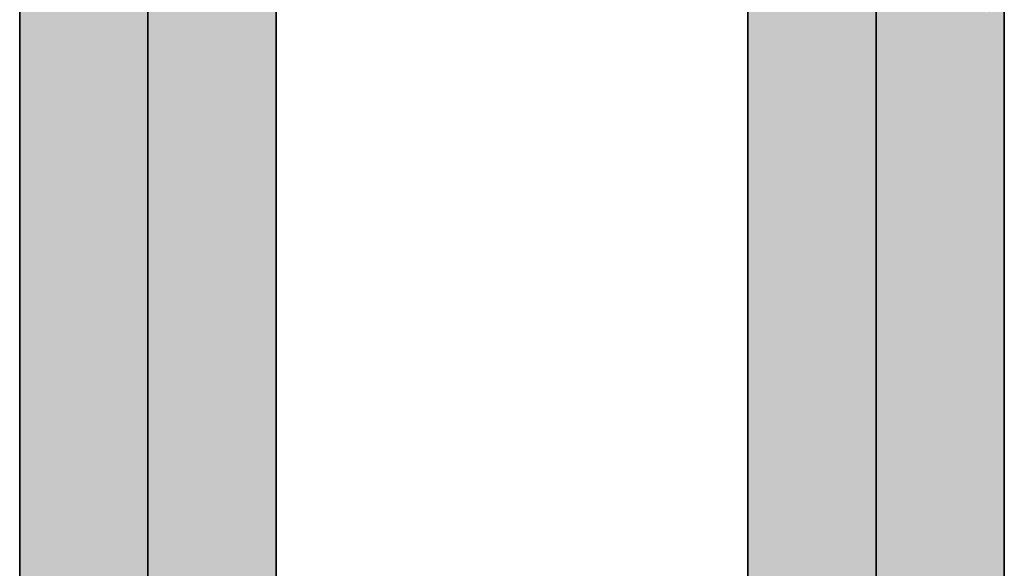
# Model space of a CAD drawing. Extents: x -459 to 541, y -543 to 550.
# Tile 118 of 256: x -336.25 to -329.49, y 254.65 to 258.41. Entities that reach past the tile are written whole.
import ezdxf

# ---------------------------------------------------------------- set-up
doc = ezdxf.new("R2010")
doc.units = 0
doc.layers.get('0').update_dxf_attribs({"lineweight": 35})
doc.layers.add('0-Shading', color=7, linetype='Continuous', lineweight=35)
doc.layers.add('H_Ruecklauf', color=5, linetype='Continuous', lineweight=35, true_color=0x0000ff)
doc.layers.add('H_Vorlauf', color=1, linetype='Continuous', lineweight=35, true_color=0xff0000)

# ---------------------------------------------------------------- blocks, each defined once
blk = doc.blocks.new('3D-Ansicht-A07ALAKR1N', base_point=(-428.9969, 201.23))
at = {"layer": '0-Shading', "color": 174, "true_color": 0x000090}
for points in [[(-336.2374, 259.8739), (-336.2516, 259.8739), (-336.2374, 207.3997), (-336.2516, 207.4139)], [(-334.5216, 259.8739), (-334.5216, 207.3839), (-334.4916, 258.6938), (-334.4916, 207.4139)], [(-336.2374, 258.5285), (-336.2374, 257.6602), (-336.2216, 258.6232), (-336.2216, 257.6826)], [(-336.2374, 257.6602), (-336.2374, 257.1675), (-336.2216, 257.6826), (-336.2216, 257.2242)], [(-336.2374, 257.1675), (-336.2374, 255.4336), (-336.2216, 257.2242), (-336.2216, 255.4615)], [(-336.2374, 255.4336), (-336.2374, 254.778), (-336.2216, 255.4615), (-336.2216, 254.8407)], [(-336.2374, 254.778), (-336.2374, 251.9566), (-336.2216, 254.8407), (-336.2216, 251.993)]]:
    blk.add_solid(points, dxfattribs=at)
at = {"layer": '0-Shading', "color": 174, "true_color": 0x0000b0}
for points in [[(-334.5216, 259.8739), (-334.5632, 259.8739), (-334.5216, 207.3839), (-334.5632, 207.3707)], [(-334.6095, 259.0513), (-334.6095, 258.3783), (-334.5632, 258.9731), (-334.5632, 258.3828)], [(-336.2216, 258.6232), (-336.2216, 257.6826), (-336.1337, 258.8005), (-336.1337, 257.7469)], [(-334.6095, 258.3783), (-334.6095, 258.0287), (-334.5632, 258.3828), (-334.5632, 258.003)], [(-334.6095, 258.0287), (-334.6095, 256.7265), (-334.5632, 258.003), (-334.5632, 256.7473)], [(-336.2216, 257.6826), (-336.2216, 257.2242), (-336.1337, 257.7469), (-336.1337, 257.3512)], [(-336.2216, 257.2242), (-336.2216, 255.4615), (-336.1337, 257.3512), (-336.1337, 255.5569)], [(-334.6095, 256.7265), (-334.6095, 256.2561), (-334.5632, 256.7473), (-334.5632, 256.2479)], [(-334.6095, 256.2561), (-334.6095, 254.1219), (-334.5632, 256.2479), (-334.5632, 254.1676)], [(-336.2216, 255.4615), (-336.2216, 254.8407), (-336.1337, 255.5569), (-336.1337, 255.001)], [(-336.2216, 254.8407), (-336.2216, 251.993), (-336.1337, 255.001), (-336.1337, 252.1355)]]:
    blk.add_solid(points, dxfattribs=at)
at = {"layer": '0-Shading', "color": 14, "true_color": 0x900000}
for points in [[(-331.2516, 259.8739), (-331.2516, 207.4139), (-331.2216, 259.8739), (-331.2216, 207.3839)], [(-329.5216, 259.8739), (-329.5216, 207.3839), (-329.4916, 259.8739), (-329.4916, 207.4139)]]:
    blk.add_solid(points, dxfattribs=at)
at = {"layer": '0-Shading', "color": 14, "true_color": 0xb00000}
for points in [[(-331.2216, 259.8739), (-331.2216, 207.3839), (-331.1337, 259.8739), (-331.1337, 207.356)], [(-329.5216, 259.8739), (-329.6095, 259.8739), (-329.5216, 255.7697), (-329.6095, 257.2939)], [(-329.6095, 257.2939), (-329.6095, 207.356), (-329.5216, 255.7697), (-329.5216, 207.3839)]]:
    blk.add_solid(points, dxfattribs=at)
at = {"layer": '0-Shading', "color": 12, "true_color": 0xcd0000}
for points in [[(-331.1337, 259.8739), (-331.1337, 207.356), (-330.9939, 259.8739), (-330.9939, 207.332)], [(-329.6095, 257.2939), (-329.6095, 258.4407), (-329.7494, 258.5384), (-329.7494, 259.3851)], [(-329.7494, 258.5384), (-329.7494, 207.332), (-329.6095, 257.2939), (-329.6095, 207.356)]]:
    blk.add_solid(points, dxfattribs=at)
at = {"layer": '0-Shading', "color": 12, "true_color": 0xe40000}
for points in [[(-330.9939, 259.8739), (-330.9939, 207.332), (-330.8116, 259.8739), (-330.8116, 207.3136)], [(-329.9316, 259.4184), (-329.9316, 207.3136), (-329.7494, 258.5384), (-329.7494, 207.332)]]:
    blk.add_solid(points, dxfattribs=at)
at = {"layer": '0-Shading', "color": 1, "true_color": 0xf50000}
for points in [[(-330.8116, 259.8739), (-330.8116, 207.3136), (-330.5994, 259.8739), (-330.5994, 207.302)], [(-330.1439, 259.8739), (-330.1439, 207.302), (-329.9316, 259.4184), (-329.9316, 207.3136)]]:
    blk.add_solid(points, dxfattribs=at)
at = {"layer": '0-Shading', "color": 1, "true_color": 0xfd0000}
for points in [[(-330.5994, 259.8739), (-330.5994, 207.302), (-330.3716, 259.8739), (-330.3716, 207.298)], [(-330.3716, 259.8739), (-330.3716, 207.298), (-330.1439, 259.8739), (-330.1439, 207.302)]]:
    blk.add_solid(points, dxfattribs=at)
at = {"layer": '0-Shading', "color": 5, "true_color": 0x0000fd}
for points in [[(-335.5994, 259.203), (-335.5994, 258.0223), (-335.3716, 259.2635), (-335.3716, 258.1205)], [(-335.3716, 259.2635), (-335.3716, 258.1205), (-335.1439, 259.278), (-335.1439, 258.2109)], [(-335.3716, 258.1205), (-335.3716, 257.8722), (-335.1439, 258.2109), (-335.1439, 257.9611)], [(-335.5994, 258.0223), (-335.5994, 257.7586), (-335.3716, 258.1205), (-335.3716, 257.8722)], [(-335.3716, 257.8722), (-335.3716, 256.1996), (-335.1439, 257.9611), (-335.1439, 256.3704)], [(-335.5994, 257.7586), (-335.5994, 256.0209), (-335.3716, 257.8722), (-335.3716, 256.1996)], [(-335.3716, 256.1996), (-335.3716, 255.8108), (-335.1439, 256.3704), (-335.1439, 255.9859)], [(-335.5994, 256.0209), (-335.5994, 255.6109), (-335.3716, 256.1996), (-335.3716, 255.8108)], [(-335.3716, 255.8108), (-335.3716, 253.1867), (-335.1439, 255.9859), (-335.1439, 253.4795)], [(-335.5994, 255.6109), (-335.5994, 252.8859), (-335.3716, 255.8108), (-335.3716, 253.1867)]]:
    blk.add_solid(points, dxfattribs=at)
at = {"layer": '0-Shading', "color": 5, "true_color": 0x0000f5}
for points in [[(-335.1439, 259.278), (-335.1439, 258.2109), (-334.9316, 259.2455), (-334.9316, 258.2873)], [(-335.8116, 259.1007), (-335.8116, 257.9228), (-335.5994, 259.203), (-335.5994, 258.0223)], [(-335.1439, 258.2109), (-335.1439, 257.9611), (-334.9316, 258.2873), (-334.9316, 258.019)], [(-335.8116, 257.9228), (-335.8116, 257.6278), (-335.5994, 258.0223), (-335.5994, 257.7586)], [(-335.1439, 257.9611), (-335.1439, 256.3704), (-334.9316, 258.019), (-334.9316, 256.5217)], [(-335.8116, 257.6278), (-335.8116, 255.8465), (-335.5994, 257.7586), (-335.5994, 256.0209)], [(-335.1439, 256.3704), (-335.1439, 255.9859), (-334.9316, 256.5217), (-334.9316, 256.1243)], [(-335.1439, 255.9859), (-335.1439, 253.4795), (-334.9316, 256.1243), (-334.9316, 253.7446)], [(-335.8116, 255.8465), (-335.8116, 255.3997), (-335.5994, 256.0209), (-335.5994, 255.6109)], [(-335.8116, 255.3997), (-335.8116, 252.5977), (-335.5994, 255.6109), (-335.5994, 252.8859)]]:
    blk.add_solid(points, dxfattribs=at)
at = {"layer": '0-Shading', "color": 172, "true_color": 0x0000e4}
for points in [[(-334.9316, 259.2455), (-334.9316, 258.2873), (-334.7494, 259.1681), (-334.7494, 258.3444)], [(-335.9939, 258.9634), (-335.9939, 257.8289), (-335.8116, 259.1007), (-335.8116, 257.9228)], [(-334.9316, 258.2873), (-334.9316, 258.019), (-334.7494, 258.3444), (-334.7494, 258.0421)], [(-334.9316, 258.019), (-334.9316, 256.5217), (-334.7494, 258.0421), (-334.7494, 256.6432)], [(-335.9939, 257.8289), (-335.9939, 257.4889), (-335.8116, 257.9228), (-335.8116, 257.6278)], [(-335.9939, 257.4889), (-335.9939, 255.6882), (-335.8116, 257.6278), (-335.8116, 255.8465)], [(-334.9316, 256.5217), (-334.9316, 256.1243), (-334.7494, 256.6432), (-334.7494, 256.2164)], [(-334.9316, 256.1243), (-334.9316, 253.7446), (-334.7494, 256.2164), (-334.7494, 253.9637)], [(-335.9939, 255.6882), (-335.9939, 255.1917), (-335.8116, 255.8465), (-335.8116, 255.3997)], [(-335.9939, 255.1917), (-335.9939, 252.3418), (-335.8116, 255.3997), (-335.8116, 252.5977)]]:
    blk.add_solid(points, dxfattribs=at)
at = {"layer": '0-Shading', "color": 172, "true_color": 0x0000cd}
for points in [[(-334.7494, 259.1681), (-334.7494, 258.3444), (-334.6095, 259.0513), (-334.6095, 258.3783)], [(-336.1337, 258.8005), (-336.1337, 257.7469), (-335.9939, 258.9634), (-335.9939, 257.8289)], [(-334.7494, 258.3444), (-334.7494, 258.0421), (-334.6095, 258.3783), (-334.6095, 258.0287)], [(-334.7494, 258.0421), (-334.7494, 256.6432), (-334.6095, 258.0287), (-334.6095, 256.7265)], [(-336.1337, 257.7469), (-336.1337, 257.3512), (-335.9939, 257.8289), (-335.9939, 257.4889)], [(-336.1337, 257.3512), (-336.1337, 255.5569), (-335.9939, 257.4889), (-335.9939, 255.6882)], [(-334.7494, 256.6432), (-334.7494, 256.2164), (-334.6095, 256.7265), (-334.6095, 256.2561)], [(-334.7494, 256.2164), (-334.7494, 253.9637), (-334.6095, 256.2561), (-334.6095, 254.1219)], [(-336.1337, 255.5569), (-336.1337, 255.001), (-335.9939, 255.6882), (-335.9939, 255.1917)], [(-336.1337, 255.001), (-336.1337, 252.1355), (-335.9939, 255.1917), (-335.9939, 252.3418)]]:
    blk.add_solid(points, dxfattribs=at)
blk = doc.blocks.new('Rohr - 1703-A07ALC8I1N', base_point=(-330.3716, 205.3939))
at = {"color": 0, "linetype": 'ByBlock', "lineweight": -2, "ltscale": 0.35}
blk.add_line((-330.3716, 261.1939), (-330.3716, 205.3939), dxfattribs=at)
blk = doc.blocks.new('Rohr - 1703-A07ALC8U1N', base_point=(-335.3716, 205.3939))
at = {"color": 0, "linetype": 'ByBlock', "lineweight": -2, "ltscale": 0.35}
blk.add_line((-335.3716, 261.1939), (-335.3716, 205.3939), dxfattribs=at)
blk = doc.blocks.new('Geometrie-A07ALCC01N', base_point=(-415.775, 203.3939))
at = {"layer": 'H_Ruecklauf', "lineweight": -2}
for p, q in [((-336.2516, 259.8739), (-336.2516, 207.1899)), ((-334.4916, 207.1899), (-334.4916, 259.8739))]:
    blk.add_line(p, q, dxfattribs=at)
blk = doc.blocks.new('Geometrie-A07ALCC21N', base_point=(-415.775, 203.3739))
at = {"layer": 'H_Vorlauf', "lineweight": -2}
for p, q in [((-331.2516, 259.8739), (-331.2516, 207.1899)), ((-329.4916, 207.1899), (-329.4916, 259.8739))]:
    blk.add_line(p, q, dxfattribs=at)

msp = doc.modelspace()

# ---------------------------------------------------------------- block references
msp.add_blockref('3D-Ansicht-A07ALAKR1N', (-428.9969, 201.23))
at = {"linetype": 'Continuous', "ltscale": 0.35}
for name, p in [('Geometrie-A07ALCC21N', (-415.775, 203.3739)), ('Geometrie-A07ALCC01N', (-415.775, 203.3939))]:
    msp.add_blockref(name, p, dxfattribs=at)
at = {"layer": 'H_Ruecklauf', "ltscale": 0.35}
msp.add_blockref('Rohr - 1703-A07ALC8U1N', (-335.3716, 205.3939), dxfattribs=at)
at = {"layer": 'H_Vorlauf', "ltscale": 0.35}
msp.add_blockref('Rohr - 1703-A07ALC8I1N', (-330.3716, 205.3939), dxfattribs=at)

doc.saveas('drawing.dxf')
